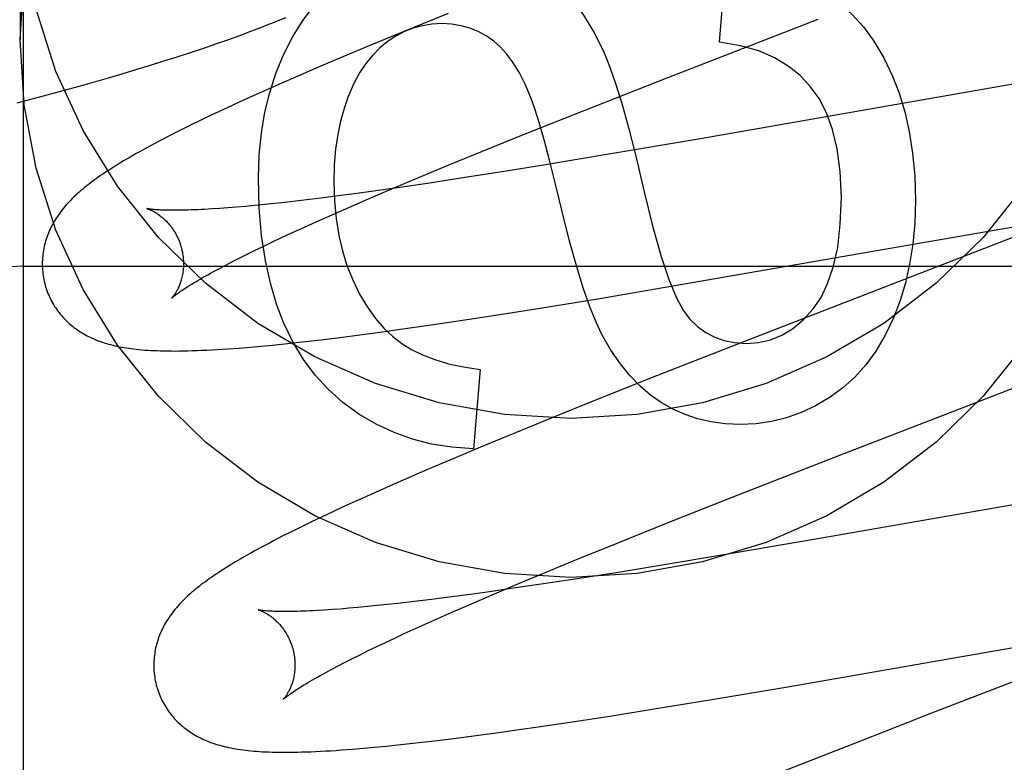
# Model space of a CAD drawing. Header units: inches. Extents: x 0 to 268, y 0 to 174.
# Tile 32 of 79: x 86.333 to 86.472, y 88.488 to 88.593. Entities that reach past the tile are written whole.
import ezdxf

# ---------------------------------------------------------------- set-up
doc = ezdxf.new("R2010")
doc.units = ezdxf.units.IN
doc.header["$LTSCALE"] = 14.749625
doc.header["$MEASUREMENT"] = 0
doc.linetypes.add('HIDDEN', pattern=[0.2, 0.1, -0.1])
doc.layers.add('DEFAULT_2', color=8, linetype='HIDDEN')

msp = doc.modelspace()

# ---------------------------------------------------------------- linework, layer by layer
at = {"layer": 'DEFAULT_2', "color": 8, "linetype": 'HIDDEN'}
for p, q in [((86.33326, 85.30928), (86.33326, 90.80978)), ((86.33276, 88.61303), (86.33276, 88.59054)), ((86.43183, 88.59014), (86.43269, 88.60156)), ((86.39338, 88.59423), (86.38725, 88.59173)), ((86.42462, 88.5852), (86.44581, 88.59342)), ((86.38725, 88.59173), (86.38231, 88.58969)), ((86.35863, 88.58928), (86.36048, 88.58992)), ((86.36048, 88.58992), (86.36232, 88.59056)), ((86.35488, 88.58805), (86.35676, 88.58866)), ((86.35676, 88.58866), (86.35863, 88.58928)), ((86.38231, 88.58969), (86.37849, 88.58809)), ((86.35107, 88.58685), (86.35298, 88.58745)), ((86.35298, 88.58745), (86.35488, 88.58805)), ((86.37849, 88.58809), (86.37479, 88.58652)), ((86.34526, 88.58512), (86.34721, 88.58569)), ((86.34721, 88.58569), (86.34915, 88.58627)), ((86.34915, 88.58627), (86.35107, 88.58685)), ((86.37479, 88.58652), (86.3721, 88.58536)), ((86.48405, 88.58603), (86.47202, 88.58398)), ((86.34133, 88.584), (86.3433, 88.58456)), ((86.3433, 88.58456), (86.34526, 88.58512)), ((86.36949, 88.58421), (86.36695, 88.58309)), ((86.3721, 88.58536), (86.36949, 88.58421)), ((86.41266, 88.5805), (86.42462, 88.5852)), ((86.33536, 88.58237), (86.33836, 88.58318)), ((86.33836, 88.58318), (86.34133, 88.584)), ((86.36695, 88.58309), (86.36449, 88.58198)), ((86.47202, 88.58398), (86.42885, 88.57645)), ((86.33234, 88.58157), (86.33536, 88.58237)), ((86.36449, 88.58198), (86.36291, 88.58125)), ((86.36136, 88.58053), (86.35984, 88.57982)), ((86.36291, 88.58125), (86.36136, 88.58053)), ((86.40429, 88.57717), (86.41266, 88.5805)), ((86.35835, 88.5791), (86.35689, 88.5784)), ((86.35984, 88.57982), (86.35835, 88.5791)), ((86.35549, 88.5777), (86.35417, 88.57704)), ((86.35689, 88.5784), (86.35549, 88.5777)), ((86.35417, 88.57704), (86.35293, 88.5764)), ((86.39825, 88.57473), (86.40429, 88.57717)), ((86.42885, 88.57645), (86.41614, 88.57429)), ((86.3934, 88.57274), (86.39825, 88.57473)), ((86.41614, 88.57429), (86.40719, 88.57281)), ((86.38875, 88.57081), (86.3934, 88.57274)), ((86.4007, 88.57176), (86.39548, 88.57094)), ((86.40719, 88.57281), (86.4007, 88.57176)), ((86.38518, 88.56931), (86.38875, 88.57081)), ((86.39548, 88.57094), (86.39044, 88.57018)), ((86.38282, 88.56908), (86.38011, 88.56871)), ((86.38177, 88.56785), (86.38518, 88.56931)), ((86.38655, 88.56961), (86.38282, 88.56908)), ((86.39044, 88.57018), (86.38655, 88.56961)), ((86.37027, 88.56749), (86.36879, 88.56733)), ((86.37258, 88.56776), (86.37027, 88.56749)), ((86.37499, 88.56805), (86.37258, 88.56776)), ((86.3775, 88.56837), (86.37499, 88.56805)), ((86.38011, 88.56871), (86.3775, 88.56837)), ((86.3793, 88.56678), (86.38177, 88.56785)), ((86.36103, 88.56663), (86.35993, 88.56656)), ((86.36219, 88.56671), (86.36103, 88.56663)), ((86.3634, 88.56681), (86.36219, 88.56671)), ((86.36467, 88.56692), (86.3634, 88.56681)), ((86.36599, 88.56705), (86.36467, 88.56692)), ((86.36737, 88.56718), (86.36599, 88.56705)), ((86.36879, 88.56733), (86.36737, 88.56718)), ((86.37694, 88.56574), (86.3793, 88.56678)), ((86.41457, 88.55385), (86.48596, 88.56617)), ((86.3725, 88.56375), (86.37467, 88.56473)), ((86.37467, 88.56473), (86.37694, 88.56574)), ((86.37112, 88.56312), (86.3725, 88.56375)), ((86.36726, 88.5613), (86.36849, 88.56189)), ((86.36849, 88.56189), (86.36978, 88.5625)), ((86.36978, 88.5625), (86.37112, 88.56312)), ((86.36494, 88.56017), (86.36607, 88.56073)), ((86.36607, 88.56073), (86.36726, 88.5613)), ((86.36188, 88.55862), (86.36284, 88.55912)), ((86.36284, 88.55912), (86.36387, 88.55963)), ((86.36387, 88.55963), (86.36494, 88.56017)), ((86.33326, 88.55846), (86.83326, 88.55846)), ((86.36098, 88.55814), (86.36188, 88.55862)), ((86.40668, 88.55256), (86.41457, 88.55385)), ((86.40011, 88.55152), (86.40668, 88.55256)), ((86.39067, 88.55009), (86.3948, 88.55071)), ((86.3948, 88.55071), (86.40011, 88.55152)), ((86.38372, 88.54911), (86.38665, 88.54952)), ((86.38665, 88.54952), (86.39067, 88.55009)), ((86.37361, 88.54784), (86.37537, 88.54804)), ((86.37537, 88.54804), (86.37808, 88.54838)), ((86.37808, 88.54838), (86.38086, 88.54873)), ((86.38086, 88.54873), (86.38372, 88.54911)), ((86.43622, 88.54814), (86.4229, 88.54292)), ((86.36379, 88.54687), (86.36534, 88.547)), ((86.36534, 88.547), (86.36692, 88.54714)), ((86.36692, 88.54714), (86.36853, 88.54729)), ((86.36853, 88.54729), (86.37019, 88.54746)), ((86.37019, 88.54746), (86.37188, 88.54764)), ((86.37188, 88.54764), (86.37361, 88.54784)), ((86.47012, 88.53993), (86.48946, 88.54745)), ((86.39794, 88.54385), (86.39696, 88.53261)), ((86.4229, 88.54292), (86.41427, 88.53949)), ((86.44886, 88.5317), (86.47012, 88.53993)), ((86.41427, 88.53949), (86.40799, 88.53696)), ((86.40799, 88.53696), (86.4029, 88.53488)), ((86.4029, 88.53488), (86.39798, 88.53285)), ((86.39798, 88.53285), (86.39417, 88.53125)), ((86.39417, 88.53125), (86.39048, 88.52968)), ((86.43445, 88.52607), (86.44886, 88.5317)), ((86.38779, 88.52852), (86.38518, 88.52738)), ((86.39048, 88.52968), (86.38779, 88.52852)), ((86.38518, 88.52738), (86.38265, 88.52625)), ((86.48727, 88.52709), (86.44518, 88.51975)), ((86.38265, 88.52625), (86.38021, 88.52515)), ((86.42478, 88.52225), (86.43445, 88.52607)), ((86.37863, 88.52443), (86.37707, 88.52371)), ((86.38021, 88.52515), (86.37863, 88.52443)), ((86.37555, 88.52299), (86.37405, 88.52227)), ((86.37707, 88.52371), (86.37555, 88.52299)), ((86.3726, 88.52157), (86.37122, 88.52088)), ((86.37405, 88.52227), (86.3726, 88.52157)), ((86.41754, 88.51935), (86.42478, 88.52225)), ((86.3699, 88.52022), (86.36867, 88.51958)), ((86.37122, 88.52088), (86.3699, 88.52022)), ((86.41158, 88.51693), (86.41754, 88.51935)), ((86.44518, 88.51975), (86.43241, 88.51758)), ((86.43241, 88.51758), (86.42342, 88.51609)), ((86.40681, 88.51497), (86.41158, 88.51693)), ((86.42342, 88.51609), (86.41689, 88.51503)), ((86.40314, 88.51343), (86.40681, 88.51497)), ((86.41689, 88.51503), (86.41164, 88.51421)), ((86.39962, 88.51194), (86.40314, 88.51343)), ((86.40657, 88.51344), (86.40266, 88.51286)), ((86.41164, 88.51421), (86.40657, 88.51344)), ((86.39618, 88.51196), (86.39355, 88.51161)), ((86.3989, 88.51233), (86.39618, 88.51196)), ((86.39625, 88.51049), (86.39962, 88.51194)), ((86.40266, 88.51286), (86.3989, 88.51233)), ((86.38195, 88.51027), (86.38061, 88.51014)), ((86.38333, 88.51041), (86.38195, 88.51027)), ((86.38477, 88.51056), (86.38333, 88.51041)), ((86.38626, 88.51072), (86.38477, 88.51056)), ((86.38858, 88.51099), (86.38626, 88.51072)), ((86.39101, 88.51129), (86.38858, 88.51099)), ((86.39355, 88.51161), (86.39101, 88.51129)), ((86.39383, 88.50944), (86.39625, 88.51049)), ((86.37694, 88.50985), (86.37584, 88.50977)), ((86.37811, 88.50993), (86.37694, 88.50985)), ((86.37933, 88.51003), (86.37811, 88.50993)), ((86.38061, 88.51014), (86.37933, 88.51003)), ((86.39151, 88.50841), (86.39383, 88.50944)), ((86.38928, 88.50741), (86.39151, 88.50841)), ((86.44119, 88.49888), (86.4935, 88.50797)), ((86.38582, 88.50582), (86.38717, 88.50645)), ((86.38717, 88.50645), (86.38928, 88.50741)), ((86.38326, 88.50461), (86.38451, 88.50521)), ((86.38451, 88.50521), (86.38582, 88.50582)), ((86.48721, 88.50498), (86.46186, 88.49517)), ((86.37983, 88.50293), (86.38092, 88.50347)), ((86.38092, 88.50347), (86.38207, 88.50404)), ((86.38207, 88.50404), (86.38326, 88.50461)), ((86.3769, 88.50142), (86.37782, 88.5019)), ((86.37782, 88.5019), (86.3788, 88.50241)), ((86.3788, 88.50241), (86.37983, 88.50293)), ((86.43075, 88.49712), (86.44119, 88.49888)), ((86.42285, 88.49583), (86.43075, 88.49712)), ((86.41627, 88.49479), (86.42285, 88.49583)), ((86.46186, 88.49517), (86.45177, 88.49125)), ((86.4068, 88.49335), (86.41095, 88.49397)), ((86.41095, 88.49397), (86.41627, 88.49479)), ((86.39697, 88.49198), (86.39984, 88.49237)), ((86.39984, 88.49237), (86.40278, 88.49278)), ((86.40278, 88.49278), (86.4068, 88.49335)), ((86.38626, 88.4907), (86.38796, 88.49088)), ((86.38796, 88.49088), (86.38969, 88.49108)), ((86.38969, 88.49108), (86.39146, 88.49129)), ((86.39146, 88.49129), (86.39418, 88.49162)), ((86.39418, 88.49162), (86.39697, 88.49198)), ((86.45177, 88.49125), (86.43848, 88.48605)), ((86.37983, 88.4901), (86.38139, 88.49023)), ((86.38139, 88.49023), (86.38297, 88.49037)), ((86.38297, 88.49037), (86.3846, 88.49053)), ((86.3846, 88.49053), (86.38626, 88.4907))]:
    msp.add_line(p, q, dxfattribs=at)
for points in [[(86.33276, 88.59054), (86.33334, 88.59979)], [(86.37003, 88.58828), (86.37135, 88.59088), (86.37279, 88.59321), (86.37436, 88.59526), (86.37606, 88.59707), (86.37791, 88.5987), (86.3799, 88.60012)], [(86.40621, 88.60049), (86.40787, 88.59926), (86.40947, 88.59777), (86.41104, 88.59602), (86.41255, 88.59398), (86.414, 88.59159), (86.41538, 88.58889)], [(86.44685, 88.59711), (86.44878, 88.59572), (86.45056, 88.59412), (86.45219, 88.59232), (86.45369, 88.59028), (86.45507, 88.58795), (86.45632, 88.58535)], [(86.48649, 88.59481), (86.48368, 88.58603), (86.47983, 88.57764), (86.47495, 88.56978), (86.46914, 88.56253), (86.46248, 88.55604), (86.45507, 88.55036), (86.447, 88.54561), (86.43842, 88.54183), (86.42942, 88.5391), (86.42016, 88.53744), (86.41076, 88.53689), (86.40136, 88.53744), (86.39209, 88.5391), (86.3831, 88.54183), (86.37451, 88.54561), (86.36645, 88.55036), (86.35904, 88.55604), (86.35238, 88.56253), (86.34657, 88.56978), (86.34169, 88.57764), (86.33783, 88.58603), (86.33503, 88.59481)], [(86.36232, 88.59056), (86.36324, 88.59089), (86.36415, 88.59122), (86.36506, 88.59156), (86.36597, 88.5919), (86.36687, 88.59224), (86.36777, 88.59259), (86.36867, 88.59294), (86.36956, 88.5933), (86.37045, 88.59366)], [(86.39248, 88.59278), (86.39108, 88.5927), (86.38974, 88.59249), (86.38845, 88.59215), (86.3872, 88.59165), (86.38596, 88.591), (86.38474, 88.5902)], [(86.39983, 88.5903), (86.39875, 88.59105), (86.39762, 88.59167), (86.39645, 88.59214), (86.39521, 88.59249), (86.39388, 88.5927), (86.39248, 88.59278)], [(86.47495, 88.54729), (86.46914, 88.54004), (86.46248, 88.53354), (86.45507, 88.52787), (86.447, 88.52312), (86.43842, 88.51934), (86.42942, 88.51661), (86.42016, 88.51494), (86.41076, 88.51439), (86.40136, 88.51494), (86.39209, 88.51661), (86.3831, 88.51934), (86.37451, 88.52312), (86.36645, 88.52787), (86.35904, 88.53354), (86.35238, 88.54004), (86.34657, 88.54729), (86.34169, 88.55515), (86.33783, 88.56354), (86.33503, 88.57232), (86.33334, 88.5813), (86.33276, 88.59054)], [(86.38474, 88.5902), (86.3837, 88.58935), (86.3827, 88.58833), (86.38174, 88.58716), (86.38084, 88.5858), (86.38, 88.58423), (86.37923, 88.58246)], [(86.40516, 88.58221), (86.40434, 88.58413), (86.40349, 88.58582), (86.4026, 88.58725), (86.40169, 88.58847), (86.40077, 88.58949), (86.39983, 88.5903)], [(86.4447, 88.58386), (86.44325, 88.58542), (86.44155, 88.58678), (86.43962, 88.58795), (86.43739, 88.58891), (86.43478, 88.58963), (86.43183, 88.59014)], [(86.41538, 88.58889), (86.41616, 88.58702), (86.41701, 88.5846), (86.41793, 88.58165), (86.41892, 88.57809), (86.41999, 88.57385), (86.42115, 88.56896)], [(86.36651, 88.57098), (86.36662, 88.57422), (86.36693, 88.57731), (86.36744, 88.58024), (86.36813, 88.58303), (86.36899, 88.58572), (86.37003, 88.58828)], [(86.45632, 88.58535), (86.45725, 88.58292), (86.45804, 88.58031), (86.45868, 88.5775), (86.45917, 88.57447), (86.45946, 88.57122), (86.45958, 88.56773)], [(86.44908, 88.56822), (86.44891, 88.57186), (86.4485, 88.57506), (86.44783, 88.57781), (86.44695, 88.58017), (86.44591, 88.58219), (86.4447, 88.58386)], [(86.37923, 88.58246), (86.37864, 88.58079), (86.37814, 88.579), (86.37774, 88.57708), (86.37744, 88.57501), (86.37726, 88.5728), (86.37719, 88.57043)], [(86.40954, 88.56619), (86.4086, 88.57006), (86.40774, 88.57345), (86.40697, 88.57636), (86.40628, 88.57879), (86.40568, 88.58074), (86.40516, 88.58221)], [(86.35293, 88.5764), (86.35234, 88.57609), (86.35177, 88.57579), (86.35122, 88.57549), (86.35069, 88.57521), (86.35017, 88.57492), (86.34968, 88.57465), (86.34919, 88.57438), (86.34873, 88.57411), (86.34828, 88.57385), (86.34784, 88.5736), (86.34742, 88.57335), (86.34701, 88.57311), (86.34662, 88.57286), (86.34623, 88.57263), (86.34586, 88.57239), (86.3455, 88.57216), (86.34515, 88.57193), (86.3448, 88.57171), (86.34447, 88.57149), (86.34415, 88.57127), (86.34383, 88.57105), (86.34353, 88.57083), (86.34323, 88.57061), (86.34294, 88.5704), (86.34265, 88.57018), (86.34238, 88.56997), (86.34211, 88.56976), (86.34184, 88.56954), (86.34158, 88.56933), (86.34133, 88.56911)], [(86.37007, 88.55048), (86.36906, 88.5531), (86.36821, 88.55603), (86.3675, 88.55925), (86.36697, 88.5628), (86.36664, 88.56671), (86.36651, 88.57098)], [(86.37719, 88.57043), (86.37728, 88.56772), (86.37751, 88.56518), (86.3779, 88.56282), (86.37842, 88.56061), (86.37905, 88.55854), (86.37982, 88.55661)], [(86.34133, 88.56911), (86.34108, 88.5689), (86.34084, 88.56868), (86.3406, 88.56847), (86.34037, 88.56825), (86.34015, 88.56803), (86.33993, 88.56781), (86.33972, 88.56758), (86.33951, 88.56736), (86.3393, 88.56713), (86.33911, 88.56691), (86.33891, 88.56668), (86.33873, 88.56644), (86.33855, 88.56621), (86.33837, 88.56598), (86.3382, 88.56574), (86.33804, 88.5655), (86.33788, 88.56526), (86.33773, 88.56502), (86.33758, 88.56478), (86.33744, 88.56453), (86.33731, 88.56428), (86.33718, 88.56403), (86.33706, 88.56378), (86.33694, 88.56353), (86.33683, 88.56328), (86.33673, 88.56303), (86.33663, 88.56278), (86.33654, 88.56252), (86.33646, 88.56227), (86.33638, 88.56201), (86.3363, 88.56175), (86.33624, 88.56149), (86.33618, 88.56122), (86.33612, 88.56096), (86.33607, 88.56069), (86.33603, 88.56042), (86.33599, 88.56015), (86.33596, 88.55987), (86.33594, 88.5596), (86.33592, 88.55932), (86.33591, 88.55905), (86.3359, 88.55877), (86.33591, 88.55849), (86.33592, 88.55821), (86.33593, 88.55794), (86.33596, 88.55766), (86.33599, 88.55738), (86.33603, 88.5571), (86.33607, 88.55683), (86.33612, 88.55655), (86.33618, 88.55628), (86.33625, 88.55601), (86.33631, 88.55577)], [(86.42115, 88.56896), (86.42238, 88.56396), (86.42354, 88.55981), (86.42464, 88.55657), (86.42568, 88.55409), (86.42666, 88.55222), (86.42758, 88.55102)], [(86.44509, 88.55244), (86.44619, 88.55402), (86.44713, 88.55599), (86.44793, 88.55833), (86.44855, 88.56112), (86.44892, 88.56442), (86.44908, 88.56822)], [(86.45958, 88.56773), (86.45947, 88.56455), (86.45919, 88.56155), (86.45874, 88.55874), (86.45814, 88.55609), (86.45739, 88.55358), (86.45649, 88.55122)], [(86.35074, 88.5666), (86.35072, 88.5666), (86.35071, 88.5666), (86.35072, 88.5666), (86.35074, 88.5666), (86.35076, 88.56659), (86.35079, 88.56658), (86.35082, 88.56657), (86.35087, 88.56655), (86.35092, 88.56654), (86.35098, 88.56652), (86.35104, 88.56649), (86.3511, 88.56647), (86.35118, 88.56644), (86.35125, 88.5664), (86.35134, 88.56636), (86.35142, 88.56632), (86.35151, 88.56628), (86.35161, 88.56623), (86.3517, 88.56618), (86.3518, 88.56612), (86.35191, 88.56606), (86.35201, 88.566), (86.35212, 88.56593), (86.35224, 88.56585), (86.35235, 88.56577), (86.35247, 88.56569), (86.35259, 88.5656), (86.35271, 88.5655), (86.35284, 88.5654), (86.35296, 88.5653), (86.35309, 88.56518), (86.35322, 88.56506), (86.35335, 88.56494), (86.35348, 88.56481), (86.35361, 88.56467), (86.35374, 88.56452), (86.35388, 88.56437), (86.35401, 88.56421), (86.35414, 88.56405), (86.35426, 88.56387), (86.35439, 88.56369), (86.35451, 88.56351), (86.35463, 88.56331), (86.35475, 88.56311), (86.35487, 88.56291), (86.35497, 88.5627), (86.35508, 88.56248), (86.35518, 88.56226), (86.35527, 88.56204), (86.35536, 88.56181), (86.35544, 88.56157), (86.35552, 88.56134), (86.35558, 88.56113)], [(86.35993, 88.56656), (86.3589, 88.56649), (86.3584, 88.56647), (86.35792, 88.56645), (86.35746, 88.56643), (86.35701, 88.56641), (86.35657, 88.5664), (86.35616, 88.56638), (86.35575, 88.56638), (86.35537, 88.56637), (86.355, 88.56637), (86.35464, 88.56636), (86.3543, 88.56636), (86.35398, 88.56637), (86.35368, 88.56637), (86.3534, 88.56638), (86.35313, 88.56639), (86.35289, 88.56639), (86.35265, 88.5664), (86.35244, 88.56642), (86.35224, 88.56643), (86.35206, 88.56644), (86.35189, 88.56645), (86.35173, 88.56647), (86.35159, 88.56648), (86.35146, 88.56649), (86.35134, 88.56651), (86.35123, 88.56652), (86.35113, 88.56653), (86.35105, 88.56654), (86.35097, 88.56655), (86.35091, 88.56657), (86.35085, 88.56657), (86.35081, 88.56658), (86.35077, 88.56659), (86.35074, 88.5666), (86.35074, 88.5666)], [(86.41516, 88.5488), (86.41433, 88.55051), (86.41346, 88.55268), (86.41255, 88.55527), (86.41159, 88.55837), (86.41059, 88.56201), (86.40954, 88.56619)], [(86.47385, 88.56272), (86.45643, 88.55597), (86.43622, 88.54814)], [(86.35558, 88.56113), (86.35563, 88.56092), (86.35569, 88.56068), (86.35574, 88.56044), (86.35578, 88.5602), (86.35582, 88.55995), (86.35585, 88.55971), (86.35587, 88.55947), (86.35589, 88.55924), (86.35589, 88.559), (86.3559, 88.55877), (86.35589, 88.55854), (86.35588, 88.55832), (86.35587, 88.5581), (86.35585, 88.55789), (86.35582, 88.55768), (86.35579, 88.55747), (86.35576, 88.55728), (86.35572, 88.55708), (86.35568, 88.5569), (86.35564, 88.55672), (86.35559, 88.55654), (86.35554, 88.55637), (86.35549, 88.55621), (86.35544, 88.55606), (86.35538, 88.55591), (86.35533, 88.55576), (86.35527, 88.55562), (86.35521, 88.55549), (86.35515, 88.55536), (86.35509, 88.55524), (86.35504, 88.55512), (86.35498, 88.55501), (86.35492, 88.55491), (86.35486, 88.55481), (86.35481, 88.55471), (86.35475, 88.55462), (86.3547, 88.55454), (86.35464, 88.55446), (86.35459, 88.55438), (86.35455, 88.55432), (86.3545, 88.55425), (86.35446, 88.55419), (86.35441, 88.55414), (86.35438, 88.5541), (86.35434, 88.55406), (86.35431, 88.55402), (86.35429, 88.55399), (86.35427, 88.55397), (86.35425, 88.55395), (86.35424, 88.55394), (86.35424, 88.55393)], [(86.35424, 88.55394), (86.35424, 88.55394), (86.35426, 88.55396), (86.35428, 88.55398), (86.35431, 88.554), (86.35435, 88.55404), (86.3544, 88.55408), (86.35446, 88.55413), (86.35453, 88.55419), (86.35461, 88.55425), (86.3547, 88.55432), (86.3548, 88.5544), (86.35491, 88.55448), (86.35504, 88.55458), (86.35518, 88.55468), (86.35533, 88.55479), (86.35549, 88.5549), (86.35567, 88.55502), (86.35587, 88.55515), (86.35608, 88.55529), (86.3563, 88.55544), (86.35654, 88.55559), (86.35679, 88.55575), (86.35706, 88.55591), (86.35734, 88.55608), (86.35763, 88.55626), (86.35794, 88.55645), (86.35827, 88.55664), (86.35861, 88.55683), (86.35897, 88.55704), (86.35934, 88.55724), (86.35973, 88.55746), (86.36013, 88.55768), (86.36054, 88.55791), (86.36098, 88.55814)], [(86.37982, 88.55661), (86.38085, 88.5545), (86.38194, 88.55264), (86.38308, 88.55105), (86.38428, 88.54968), (86.38553, 88.5485), (86.38683, 88.54753)], [(86.33631, 88.55577), (86.33637, 88.55555), (86.33646, 88.55528), (86.33655, 88.55502), (86.33665, 88.55475), (86.33675, 88.5545), (86.33686, 88.55424), (86.33698, 88.55399), (86.3371, 88.55374), (86.33723, 88.55349), (86.33736, 88.55325), (86.3375, 88.55301), (86.33765, 88.55277), (86.3378, 88.55254), (86.33795, 88.55232), (86.33812, 88.55209), (86.33828, 88.55188), (86.33845, 88.55166), (86.33863, 88.55146), (86.33881, 88.55125), (86.33899, 88.55105), (86.33918, 88.55086), (86.33937, 88.55067), (86.33957, 88.55048), (86.33977, 88.55031), (86.33997, 88.55013), (86.34018, 88.54996), (86.34039, 88.54979), (86.34061, 88.54963), (86.34083, 88.54947), (86.34106, 88.54932), (86.34129, 88.54917), (86.34153, 88.54902), (86.34177, 88.54888), (86.34202, 88.54874), (86.34227, 88.5486), (86.34252, 88.54847), (86.34278, 88.54835), (86.34304, 88.54823), (86.34331, 88.54811), (86.34358, 88.548), (86.34385, 88.5479), (86.34413, 88.54779), (86.34441, 88.5477), (86.34469, 88.5476), (86.34498, 88.54752), (86.34528, 88.54743), (86.34557, 88.54735), (86.34588, 88.54727), (86.34618, 88.5472), (86.3465, 88.54713), (86.34681, 88.54706), (86.34714, 88.547), (86.34747, 88.54694), (86.3478, 88.54689), (86.34814, 88.54684), (86.34849, 88.54679), (86.34885, 88.54674), (86.34922, 88.5467), (86.3496, 88.54666), (86.35, 88.54663), (86.35041, 88.54659), (86.35083, 88.54656), (86.35127, 88.54654), (86.35172, 88.54652), (86.35218, 88.5465), (86.35266, 88.54648), (86.35316, 88.54647), (86.35367, 88.54646), (86.3542, 88.54646), (86.35474, 88.54645), (86.35531, 88.54646), (86.3559, 88.54647), (86.35652, 88.54648), (86.35716, 88.5465), (86.35783, 88.54652), (86.35852, 88.54655), (86.35923, 88.54658), (86.35997, 88.54662), (86.36072, 88.54666), (86.36148, 88.54671), (86.36225, 88.54676), (86.36379, 88.54687)], [(86.43557, 88.54753), (86.43736, 88.54766), (86.43905, 88.54805), (86.44063, 88.54869), (86.44215, 88.54961), (86.44364, 88.55087), (86.44509, 88.55244)], [(86.42758, 88.55102), (86.4287, 88.54994), (86.42988, 88.54907), (86.43113, 88.5484), (86.43247, 88.54793), (86.43396, 88.54764), (86.43557, 88.54753)], [(86.45649, 88.55122), (86.45529, 88.5487), (86.45397, 88.54645), (86.45254, 88.54449), (86.45099, 88.54277), (86.4493, 88.54124), (86.44748, 88.53992)], [(86.38075, 88.53752), (86.37846, 88.53918), (86.37639, 88.54103), (86.37454, 88.54303), (86.37288, 88.54525), (86.37139, 88.54774), (86.37007, 88.55048)], [(86.42354, 88.53918), (86.42205, 88.54021), (86.4206, 88.54146), (86.41916, 88.54292), (86.41777, 88.54462), (86.41644, 88.54659), (86.41516, 88.5488)], [(86.38683, 88.54753), (86.3882, 88.54667), (86.38976, 88.54591), (86.39149, 88.54523), (86.39342, 88.54465), (86.39558, 88.54419), (86.39794, 88.54385)], [(86.44748, 88.53992), (86.44543, 88.53871), (86.44336, 88.53773), (86.44129, 88.53699), (86.43919, 88.53648), (86.43701, 88.53616), (86.43477, 88.53605)], [(86.43477, 88.53605), (86.43263, 88.53615), (86.43061, 88.53642), (86.42872, 88.53686), (86.42693, 88.53747), (86.4252, 88.53824), (86.42354, 88.53918)], [(86.39696, 88.53261), (86.39392, 88.53282), (86.39104, 88.53327), (86.38832, 88.53396), (86.38572, 88.5349), (86.38319, 88.53609), (86.38075, 88.53752)], [(86.36867, 88.51958), (86.36808, 88.51927), (86.36752, 88.51897), (86.36696, 88.51868), (86.36643, 88.51839), (86.36592, 88.51811), (86.36542, 88.51783), (86.36494, 88.51756), (86.36448, 88.5173), (86.36403, 88.51704), (86.36359, 88.51679), (86.36317, 88.51654), (86.36277, 88.51629), (86.36237, 88.51605), (86.36199, 88.51582), (86.36162, 88.51558), (86.36126, 88.51535), (86.36091, 88.51512), (86.36057, 88.5149), (86.36024, 88.51468), (86.35991, 88.51446), (86.3596, 88.51424), (86.35929, 88.51402), (86.359, 88.5138), (86.35871, 88.51359), (86.35842, 88.51338), (86.35815, 88.51316), (86.35788, 88.51295), (86.35761, 88.51274), (86.35735, 88.51252), (86.3571, 88.51231)], [(86.3571, 88.51231), (86.35686, 88.51209), (86.35662, 88.51188), (86.35638, 88.51166), (86.35615, 88.51144), (86.35593, 88.51122), (86.35571, 88.511), (86.35549, 88.51078), (86.35529, 88.51055), (86.35508, 88.51033), (86.35489, 88.5101), (86.35469, 88.50987), (86.35451, 88.50964), (86.35433, 88.50941), (86.35415, 88.50918), (86.35399, 88.50894), (86.35382, 88.5087), (86.35367, 88.50846), (86.35351, 88.50822), (86.35337, 88.50797), (86.35323, 88.50773), (86.35309, 88.50748), (86.35296, 88.50723), (86.35284, 88.50698), (86.35273, 88.50673), (86.35262, 88.50648), (86.35252, 88.50623), (86.35242, 88.50598), (86.35233, 88.50572), (86.35225, 88.50547), (86.35217, 88.50521), (86.35209, 88.50495), (86.35203, 88.50469), (86.35196, 88.50442), (86.35191, 88.50416), (86.35186, 88.50389), (86.35182, 88.50362), (86.35178, 88.50335), (86.35175, 88.50308), (86.35173, 88.5028), (86.35171, 88.50253), (86.3517, 88.50225), (86.35169, 88.50198), (86.3517, 88.5017), (86.35171, 88.50142), (86.35172, 88.50114), (86.35175, 88.50086), (86.35178, 88.50059), (86.35182, 88.50031), (86.35186, 88.50004), (86.35191, 88.49976), (86.35197, 88.49949), (86.35204, 88.49921), (86.3521, 88.49898)], [(86.36653, 88.50981), (86.36652, 88.50981), (86.36651, 88.50981), (86.3665, 88.50981), (86.36651, 88.50981), (86.36652, 88.50981), (86.36654, 88.5098), (86.36657, 88.50979), (86.36661, 88.50978), (86.36665, 88.50977), (86.3667, 88.50975), (86.36676, 88.50973), (86.36682, 88.50971), (86.36689, 88.50968), (86.36696, 88.50965), (86.36703, 88.50962), (86.36712, 88.50958), (86.3672, 88.50954), (86.36729, 88.50949), (86.36738, 88.50945), (86.36748, 88.50939), (86.36758, 88.50934), (86.36769, 88.50928), (86.36779, 88.50921), (86.3679, 88.50914), (86.36802, 88.50907), (86.36813, 88.50899), (86.36825, 88.5089), (86.36837, 88.50882), (86.36849, 88.50872), (86.36862, 88.50862), (86.36874, 88.50851), (86.36887, 88.5084), (86.369, 88.50828), (86.36913, 88.50816), (86.36926, 88.50803), (86.3694, 88.50789), (86.36953, 88.50774), (86.36966, 88.50759), (86.36979, 88.50743), (86.36992, 88.50726), (86.37005, 88.50709), (86.37018, 88.50691), (86.3703, 88.50672), (86.37042, 88.50653), (86.37054, 88.50633), (86.37065, 88.50612), (86.37076, 88.50591), (86.37087, 88.5057), (86.37097, 88.50547), (86.37106, 88.50525), (86.37115, 88.50502), (86.37123, 88.50478), (86.37131, 88.50455), (86.37137, 88.50434)], [(86.37584, 88.50977), (86.37479, 88.50971), (86.37429, 88.50968), (86.3738, 88.50966), (86.37333, 88.50964), (86.37288, 88.50962), (86.37244, 88.50961), (86.37202, 88.50959), (86.37161, 88.50959), (86.37122, 88.50958), (86.37085, 88.50957), (86.37049, 88.50957), (86.37015, 88.50957), (86.36983, 88.50958), (86.36952, 88.50958), (86.36923, 88.50959), (86.36895, 88.50959), (86.36869, 88.5096), (86.36844, 88.50961), (86.36822, 88.50963), (86.368, 88.50964), (86.36781, 88.50965), (86.36763, 88.50967), (86.36747, 88.50968), (86.36733, 88.50969), (86.36719, 88.50971), (86.36707, 88.50972), (86.36697, 88.50973), (86.36687, 88.50975), (86.36679, 88.50976), (86.36672, 88.50977), (86.36666, 88.50978), (86.36661, 88.50979), (86.36657, 88.5098), (86.36654, 88.5098), (86.36653, 88.50981)], [(86.37137, 88.50434), (86.37142, 88.50413), (86.37148, 88.50389), (86.37153, 88.50364), (86.37158, 88.5034), (86.37161, 88.50316), (86.37164, 88.50292), (86.37166, 88.50268), (86.37168, 88.50244), (86.37169, 88.5022), (86.37169, 88.50197), (86.37168, 88.50174), (86.37167, 88.50152), (86.37166, 88.5013), (86.37164, 88.50109), (86.37161, 88.50088), (86.37158, 88.50067), (86.37155, 88.50047), (86.37151, 88.50028), (86.37147, 88.50009), (86.37142, 88.49991), (86.37138, 88.49974), (86.37133, 88.49957), (86.37127, 88.49941), (86.37122, 88.49925), (86.37117, 88.4991), (86.37111, 88.49896), (86.37105, 88.49882), (86.371, 88.49869), (86.37094, 88.49856), (86.37088, 88.49844), (86.37082, 88.49832), (86.37076, 88.49821), (86.3707, 88.4981), (86.37065, 88.498), (86.37059, 88.49791), (86.37054, 88.49782), (86.37048, 88.49773), (86.37043, 88.49766), (86.37038, 88.49758), (86.37033, 88.49751), (86.37028, 88.49745), (86.37024, 88.4974), (86.3702, 88.49734), (86.37016, 88.4973), (86.37013, 88.49726), (86.3701, 88.49722), (86.37007, 88.4972), (86.37005, 88.49717), (86.37004, 88.49716), (86.37003, 88.49715), (86.37003, 88.49714)], [(86.37003, 88.49715), (86.37004, 88.49715), (86.37005, 88.49717), (86.37008, 88.49719), (86.37011, 88.49722), (86.37015, 88.49726), (86.3702, 88.4973), (86.37026, 88.49735), (86.37033, 88.49741), (86.37042, 88.49747), (86.37051, 88.49755), (86.37061, 88.49763), (86.37073, 88.49771), (86.37086, 88.49781), (86.371, 88.49791), (86.37116, 88.49802), (86.37133, 88.49814), (86.37151, 88.49826), (86.37171, 88.4984), (86.37192, 88.49854), (86.37215, 88.49868), (86.37239, 88.49884), (86.37265, 88.499), (86.37292, 88.49917), (86.37321, 88.49934), (86.37351, 88.49952), (86.37383, 88.49971), (86.37416, 88.4999), (86.37451, 88.5001), (86.37487, 88.50031), (86.37525, 88.50052), (86.37564, 88.50073), (86.37604, 88.50096), (86.37647, 88.50119), (86.3769, 88.50142)], [(86.3521, 88.49898), (86.35217, 88.49876), (86.35225, 88.49849), (86.35234, 88.49822), (86.35244, 88.49796), (86.35254, 88.4977), (86.35265, 88.49745), (86.35277, 88.49719), (86.35289, 88.49694), (86.35302, 88.4967), (86.35315, 88.49646), (86.35329, 88.49622), (86.35344, 88.49598), (86.35359, 88.49575), (86.35375, 88.49552), (86.35391, 88.4953), (86.35407, 88.49508), (86.35424, 88.49487), (86.35442, 88.49466), (86.3546, 88.49446), (86.35478, 88.49426), (86.35497, 88.49407), (86.35517, 88.49388), (86.35536, 88.49369), (86.35556, 88.49351), (86.35577, 88.49334), (86.35597, 88.49317), (86.35619, 88.493), (86.3564, 88.49284), (86.35662, 88.49268), (86.35685, 88.49253), (86.35708, 88.49238), (86.35732, 88.49223), (86.35756, 88.49208), (86.35781, 88.49195), (86.35806, 88.49181), (86.35832, 88.49168), (86.35857, 88.49156), (86.35884, 88.49144), (86.3591, 88.49132), (86.35937, 88.49121), (86.35964, 88.4911), (86.35992, 88.491), (86.3602, 88.49091), (86.36049, 88.49081), (86.36078, 88.49072), (86.36107, 88.49064), (86.36137, 88.49056), (86.36167, 88.49048), (86.36198, 88.49041), (86.36229, 88.49034), (86.36261, 88.49027), (86.36294, 88.49021), (86.36327, 88.49015), (86.36362, 88.49009), (86.36397, 88.49004), (86.36433, 88.48999), (86.3647, 88.48995), (86.36507, 88.48991), (86.36546, 88.48987), (86.36586, 88.48983), (86.36626, 88.4898), (86.36668, 88.48977), (86.3671, 88.48974), (86.36754, 88.48972), (86.36799, 88.4897), (86.36845, 88.48969), (86.36893, 88.48968), (86.36942, 88.48967), (86.36992, 88.48966), (86.37043, 88.48966), (86.37096, 88.48967), (86.37151, 88.48967), (86.37208, 88.48968), (86.37267, 88.4897), (86.37328, 88.48972), (86.37392, 88.48974), (86.37459, 88.48977), (86.37529, 88.4898), (86.37602, 88.48984), (86.37676, 88.48988), (86.37752, 88.48993), (86.37829, 88.48998), (86.37983, 88.4901)]]:
    msp.add_lwpolyline(points, dxfattribs=at)
for radius in [0.25, 0.14]:
    msp.add_arc((86.33326, 88.41846), radius, 90, 270, dxfattribs=at)

doc.saveas('drawing.dxf')
